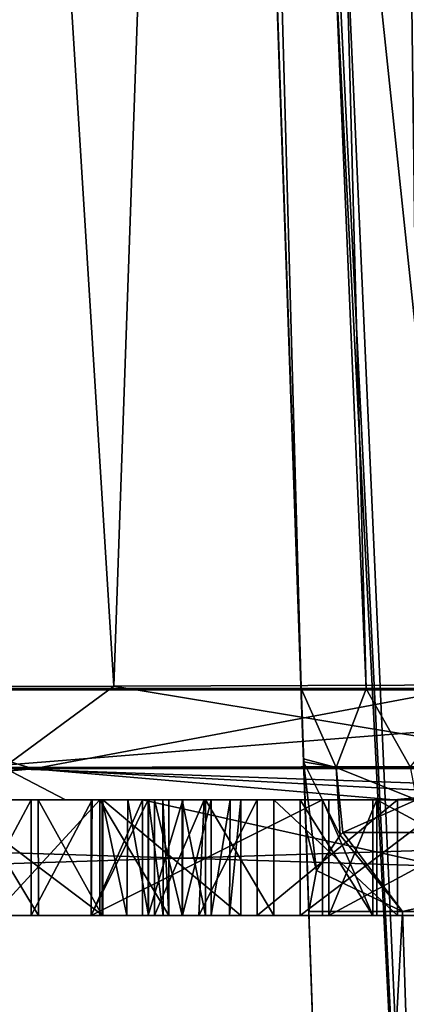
# Model space of a CAD drawing. Header units: millimetres. Extents: x -18.9 to 18.9, y -8.8 to 59.9.
# Tile 167 of 256: x -11.344 to -10.674, y 26.046 to 27.751. Entities that reach past the tile are written whole.
import ezdxf

# ---------------------------------------------------------------- set-up
doc = ezdxf.new("R2010")
doc.units = ezdxf.units.MM
doc.header["$LTSCALE"] = 65.185185
for name, color, linetype in [('1', 7, 'CONTINUOUS'), ('1282', 7, 'CONTINUOUS'), ('1295', 7, 'CONTINUOUS'), ('1460', 7, 'CONTINUOUS'), ('1462', 7, 'CONTINUOUS'), ('1463', 7, 'CONTINUOUS'), ('1467', 7, 'CONTINUOUS'), ('1469', 7, 'CONTINUOUS'), ('1607', 7, 'CONTINUOUS'), ('1667', 7, 'CONTINUOUS'), ('1678', 7, 'CONTINUOUS'), ('1679', 7, 'CONTINUOUS'), ('1680', 7, 'CONTINUOUS'), ('19', 7, 'CONTINUOUS'), ('2070', 7, 'CONTINUOUS'), ('2077', 7, 'CONTINUOUS'), ('2079', 7, 'CONTINUOUS'), ('2103', 7, 'CONTINUOUS'), ('2105', 7, 'CONTINUOUS'), ('2324', 7, 'CONTINUOUS'), ('2325', 7, 'CONTINUOUS'), ('2326', 7, 'CONTINUOUS'), ('2327', 7, 'CONTINUOUS'), ('2328', 7, 'CONTINUOUS'), ('2344', 7, 'CONTINUOUS'), ('2345', 7, 'CONTINUOUS'), ('2346', 7, 'CONTINUOUS'), ('2347', 7, 'CONTINUOUS'), ('2348', 7, 'CONTINUOUS'), ('2349', 7, 'CONTINUOUS'), ('2351', 7, 'CONTINUOUS'), ('2352', 7, 'CONTINUOUS'), ('2353', 7, 'CONTINUOUS'), ('2356', 7, 'CONTINUOUS'), ('2357', 7, 'CONTINUOUS'), ('2358', 7, 'CONTINUOUS'), ('2359', 7, 'CONTINUOUS'), ('2360', 7, 'CONTINUOUS'), ('2361', 7, 'CONTINUOUS'), ('2362', 7, 'CONTINUOUS'), ('2363', 7, 'CONTINUOUS'), ('2370', 7, 'CONTINUOUS'), ('2371', 7, 'CONTINUOUS'), ('2372', 7, 'CONTINUOUS'), ('30', 7, 'CONTINUOUS'), ('327', 7, 'CONTINUOUS'), ('831', 7, 'CONTINUOUS')]:
    doc.layers.add(name, color=color, linetype=linetype)

msp = doc.modelspace()

# ---------------------------------------------------------------- linework, layer by layer
at = {"layer": '1', "color": 7, "linetype": 'Continuous'}
for points in [[(-10.9497, 51.0814, -13.5227), (-13.3772, 26.4, -11.1271), (-12.3315, 51.45, -12.2758), (-10.9497, 51.0814, -13.5227)], [(-9.9569, 26.4, -14.2696), (-13.3772, 26.4, -11.1271), (-10.9497, 51.0814, -13.5227), (-9.9569, 26.4, -14.2696)], [(-9.1271, 50.9125, -14.8141), (-9.9569, 26.4, -14.2696), (-10.9497, 51.0814, -13.5227), (-9.1271, 50.9125, -14.8141)]]:
    msp.add_3dface(points, dxfattribs=at)
at = {"layer": '1282', "color": 7, "linetype": 'Continuous'}
for points in [[(-14.3144, 26.4, -7.4833), (-7.8641, 26.4, -12.8958), (-14.0212, 26.4, -7.9682), (-14.3144, 26.4, -7.4833)], [(-10.6964, 26.4, -8.7061), (-9.7505, 26.4, -9.121), (-14.1859, 26.4, -7.3301), (-10.6964, 26.4, -8.7061)], [(-14.1859, 26.4, -7.3301), (-9.7505, 26.4, -9.121), (-9.4479, 26.4, -9.5706), (-14.1859, 26.4, -7.3301)], [(-11.9316, 26.4, -7.5028), (-10.6964, 26.4, -8.7061), (-14.1859, 26.4, -7.3301), (-11.9316, 26.4, -7.5028)], [(-7.8888, 26.4, -12.614), (-14.1859, 26.4, -7.3301), (-8.5035, 26.4, -11.8371), (-7.8888, 26.4, -12.614)], [(-9.6827, 26.4, -9.6958), (-14.1859, 26.4, -7.3301), (-9.5686, 26.4, -9.6085), (-9.6827, 26.4, -9.6958)], [(-14.1859, 26.4, -7.3301), (-9.6827, 26.4, -9.6958), (-9.6031, 26.4, -9.7882), (-14.1859, 26.4, -7.3301)], [(-9.5686, 26.4, -9.6085), (-14.1859, 26.4, -7.3301), (-9.4479, 26.4, -9.5706), (-9.5686, 26.4, -9.6085)], [(-10.016, 26.4, -10.5744), (-14.1859, 26.4, -7.3301), (-10.0847, 26.4, -10.4908), (-10.016, 26.4, -10.5744)], [(-14.1859, 26.4, -7.3301), (-10.016, 26.4, -10.5744), (-9.5018, 26.4, -11.0262), (-14.1859, 26.4, -7.3301)], [(-10.0847, 26.4, -10.4908), (-14.1859, 26.4, -7.3301), (-10.1144, 26.4, -10.3895), (-10.0847, 26.4, -10.4908)], [(-10.1144, 26.4, -10.3895), (-14.1859, 26.4, -7.3301), (-10.1016, 26.4, -10.27), (-10.1144, 26.4, -10.3895)], [(-10.1016, 26.4, -10.27), (-14.1859, 26.4, -7.3301), (-10.0437, 26.4, -10.1451), (-10.1016, 26.4, -10.27)], [(-10.0437, 26.4, -10.1451), (-14.1859, 26.4, -7.3301), (-9.6617, 26.4, -10.0414), (-10.0437, 26.4, -10.1451)], [(-9.6617, 26.4, -10.0414), (-14.1859, 26.4, -7.3301), (-9.6031, 26.4, -9.7882), (-9.6617, 26.4, -10.0414)], [(-9.4266, 26.4, -11.0893), (-14.1859, 26.4, -7.3301), (-9.5018, 26.4, -11.0262), (-9.4266, 26.4, -11.0893)], [(-14.1859, 26.4, -7.3301), (-9.4266, 26.4, -11.0893), (-8.7801, 26.4, -11.605), (-14.1859, 26.4, -7.3301)], [(-8.6747, 26.4, -11.6934), (-14.1859, 26.4, -7.3301), (-8.7801, 26.4, -11.605), (-8.6747, 26.4, -11.6934)], [(-14.1859, 26.4, -7.3301), (-8.6747, 26.4, -11.6934), (-8.6089, 26.4, -11.7487), (-14.1859, 26.4, -7.3301)], [(-8.5035, 26.4, -11.8371), (-14.1859, 26.4, -7.3301), (-8.6089, 26.4, -11.7487), (-8.5035, 26.4, -11.8371)], [(-14.0212, 26.4, -7.9682), (-7.8641, 26.4, -12.8958), (-13.9586, 26.4, -8.0325), (-14.0212, 26.4, -7.9682)], [(-13.9586, 26.4, -8.0325), (-7.8641, 26.4, -12.8958), (-13.5154, 26.4, -8.4149), (-13.9586, 26.4, -8.0325)], [(-13.5154, 26.4, -8.4149), (-7.8641, 26.4, -12.8958), (-13.4323, 26.4, -8.4846), (-13.5154, 26.4, -8.4149)], [(-13.4323, 26.4, -8.4846), (-7.8641, 26.4, -12.8958), (-13.1407, 26.4, -8.7293), (-13.4323, 26.4, -8.4846)], [(-9.8717, 26.4, -14.3286), (-13.3069, 26.4, -11.2109), (-9.0362, 26.4, -13.4787), (-9.8717, 26.4, -14.3286)], [(-13.3069, 26.4, -11.2109), (-11.577, 26.4, -11.2737), (-11.2204, 26.4, -11.646), (-13.3069, 26.4, -11.2109)], [(-11.1316, 26.4, -11.7205), (-13.3069, 26.4, -11.2109), (-11.2204, 26.4, -11.646), (-11.1316, 26.4, -11.7205)], [(-13.3069, 26.4, -11.2109), (-11.1316, 26.4, -11.7205), (-10.8087, 26.4, -11.9915), (-13.3069, 26.4, -11.2109)], [(-10.398, 26.4, -12.3361), (-13.3069, 26.4, -11.2109), (-10.7256, 26.4, -12.0612), (-10.398, 26.4, -12.3361)], [(-13.3069, 26.4, -11.2109), (-10.398, 26.4, -12.3361), (-10.3149, 26.4, -12.4058), (-13.3069, 26.4, -11.2109)], [(-10.7256, 26.4, -12.0612), (-13.3069, 26.4, -11.2109), (-10.8087, 26.4, -11.9915), (-10.7256, 26.4, -12.0612)], [(-13.3069, 26.4, -11.2109), (-10.3149, 26.4, -12.4058), (-10.0154, 26.4, -12.6048), (-13.3069, 26.4, -11.2109)], [(-9.8206, 26.4, -12.8326), (-13.3069, 26.4, -11.2109), (-9.8905, 26.4, -12.7851), (-9.8206, 26.4, -12.8326)], [(-13.3069, 26.4, -11.2109), (-9.8206, 26.4, -12.8326), (-9.4903, 26.4, -13.0977), (-13.3069, 26.4, -11.2109)], [(-9.8905, 26.4, -12.7851), (-13.3069, 26.4, -11.2109), (-9.969, 26.4, -12.6997), (-9.8905, 26.4, -12.7851)], [(-9.969, 26.4, -12.6997), (-13.3069, 26.4, -11.2109), (-10.0154, 26.4, -12.6048), (-9.969, 26.4, -12.6997)], [(-9.0362, 26.4, -13.4787), (-13.3069, 26.4, -11.2109), (-9.4903, 26.4, -13.0977), (-9.0362, 26.4, -13.4787)], [(-13.1407, 26.4, -8.7293), (-7.8641, 26.4, -12.8958), (-13.0576, 26.4, -8.799), (-13.1407, 26.4, -8.7293)], [(-13.0576, 26.4, -8.799), (-7.8641, 26.4, -12.8958), (-12.6913, 26.4, -9.1063), (-13.0576, 26.4, -8.799)], [(-12.6913, 26.4, -9.1063), (-7.8641, 26.4, -12.8958), (-12.5868, 26.4, -9.194), (-12.6913, 26.4, -9.1063)], [(-12.5868, 26.4, -9.194), (-7.8641, 26.4, -12.8958), (-12.4912, 26.4, -9.2743), (-12.5868, 26.4, -9.194)], [(-12.5018, 26.4, 12.1021), (-7.8011, 26.4, 15.553), (-8.7323, 26.4, 13.5861), (-12.5018, 26.4, 12.1021)], [(-12.0818, 26.4, 8.3559), (-12.5018, 26.4, 12.1021), (-11.2649, 26.4, 9.0054), (-12.0818, 26.4, 8.3559)], [(-11.2649, 26.4, 9.0054), (-12.5018, 26.4, 12.1021), (-10.3418, 26.4, 9.2082), (-11.2649, 26.4, 9.0054)], [(-10.3418, 26.4, 9.2082), (-12.5018, 26.4, 12.1021), (-7.35, 26.4, 9.2082), (-10.3418, 26.4, 9.2082)], [(-7.35, 26.4, 9.2082), (-12.5018, 26.4, 12.1021), (-5.905, 26.4, 9.5792), (-7.35, 26.4, 9.2082)], [(-5.905, 26.4, 9.5792), (-12.5018, 26.4, 12.1021), (-7.35, 26.4, 10.2565), (-5.905, 26.4, 9.5792)], [(-9.3019, 26.4, 12.2082), (-12.5018, 26.4, 12.1021), (-8.7323, 26.4, 13.5861), (-9.3019, 26.4, 12.2082)], [(-12.5018, 26.4, 12.1021), (-9.3019, 26.4, 12.2082), (-8.7323, 26.4, 10.8302), (-12.5018, 26.4, 12.1021)], [(-7.35, 26.4, 10.2565), (-12.5018, 26.4, 12.1021), (-8.7323, 26.4, 10.8302), (-7.35, 26.4, 10.2565)], [(-12.4912, 26.4, -9.2743), (-7.8641, 26.4, -12.8958), (-12.4081, 26.4, -9.344), (-12.4912, 26.4, -9.2743)], [(-12.4416, 26.4, -9.8466), (-12.1803, 26.4, -9.5352), (-11.2189, 26.4, -10.3392), (-12.4416, 26.4, -9.8466)], [(-12.2807, 26.4, -9.9816), (-12.4416, 26.4, -9.8466), (-11.2189, 26.4, -10.3392), (-12.2807, 26.4, -9.9816)], [(-12.4081, 26.4, -9.344), (-7.8641, 26.4, -12.8958), (-12.2634, 26.4, -9.4654), (-12.4081, 26.4, -9.344)], [(-12.1865, 26.4, -10.0865), (-12.2807, 26.4, -9.9816), (-11.3243, 26.4, -10.3092), (-12.1865, 26.4, -10.0865)], [(-11.3243, 26.4, -10.3092), (-12.2807, 26.4, -9.9816), (-11.2189, 26.4, -10.3392), (-11.3243, 26.4, -10.3092)], [(-12.2634, 26.4, -9.4654), (-7.8641, 26.4, -12.8958), (-12.1803, 26.4, -9.5352), (-12.2634, 26.4, -9.4654)], [(-12.1532, 26.4, -10.2), (-12.1865, 26.4, -10.0865), (-11.3243, 26.4, -10.3092), (-12.1532, 26.4, -10.2)], [(-12.1803, 26.4, -9.5352), (-7.8641, 26.4, -12.8958), (-11.1216, 26.4, -10.4012), (-12.1803, 26.4, -9.5352)], [(-11.2189, 26.4, -10.3392), (-12.1803, 26.4, -9.5352), (-11.1216, 26.4, -10.4012), (-11.2189, 26.4, -10.3392)], [(-12.1763, 26.4, -10.3076), (-12.1532, 26.4, -10.2), (-11.3243, 26.4, -10.3092), (-12.1763, 26.4, -10.3076)], [(-11.4347, 26.4, -10.3113), (-12.1763, 26.4, -10.3076), (-11.3243, 26.4, -10.3092), (-11.4347, 26.4, -10.3113)], [(-11.8113, 26.4, -10.9685), (-11.8204, 26.4, -10.8877), (-11.2003, 26.4, -11.0245), (-11.8113, 26.4, -10.9685)], [(-11.2003, 26.4, -11.0245), (-11.8204, 26.4, -10.8877), (-11.4658, 26.4, -10.8008), (-11.2003, 26.4, -11.0245)], [(-11.7781, 26.4, -11.0389), (-11.8113, 26.4, -10.9685), (-11.2003, 26.4, -11.0245), (-11.7781, 26.4, -11.0389)], [(-11.3989, 26.4, -11.0893), (-11.7781, 26.4, -11.0389), (-11.2003, 26.4, -11.0245), (-11.3989, 26.4, -11.0893)], [(-11.0964, 26.4, -10.6609), (-11.3899, 26.4, -10.7104), (-11.7596, 26.4, -10.6994), (-11.0964, 26.4, -10.6609)], [(-11.6904, 26.4, -10.6025), (-11.0964, 26.4, -10.6609), (-11.7596, 26.4, -10.6994), (-11.6904, 26.4, -10.6025)], [(-11.1209, 26.4, -10.5977), (-11.0964, 26.4, -10.6609), (-11.6904, 26.4, -10.6025), (-11.1209, 26.4, -10.5977)], [(-11.5661, 26.4, -10.4848), (-11.1209, 26.4, -10.5977), (-11.6904, 26.4, -10.6025), (-11.5661, 26.4, -10.4848)], [(-11.577, 26.4, -11.2737), (-11.5038, 26.4, -11.2638), (-11.2204, 26.4, -11.646), (-11.577, 26.4, -11.2737)], [(-11.157, 26.4, -10.5374), (-11.1209, 26.4, -10.5977), (-11.5661, 26.4, -10.4848), (-11.157, 26.4, -10.5374)], [(-11.2015, 26.4, -10.49), (-11.157, 26.4, -10.5374), (-11.5661, 26.4, -10.4848), (-11.2015, 26.4, -10.49)], [(-11.312, 26.4, -10.4302), (-11.2015, 26.4, -10.49), (-11.5661, 26.4, -10.4848), (-11.312, 26.4, -10.4302)], [(-11.4327, 26.4, -10.426), (-11.312, 26.4, -10.4302), (-11.5661, 26.4, -10.4848), (-11.4327, 26.4, -10.426)], [(-11.5038, 26.4, -11.2638), (-11.424, 26.4, -11.2304), (-11.2204, 26.4, -11.646), (-11.5038, 26.4, -11.2638)], [(-11.424, 26.4, -11.2304), (-11.3452, 26.4, -11.1771), (-11.2204, 26.4, -11.646), (-11.424, 26.4, -11.2304)], [(-11.3452, 26.4, -11.1771), (-11.3989, 26.4, -11.0893), (-11.2003, 26.4, -11.0245), (-11.3452, 26.4, -11.1771)], [(-11.2055, 26.4, -10.8651), (-11.3899, 26.4, -10.7104), (-11.0858, 26.4, -10.7225), (-11.2055, 26.4, -10.8651)], [(-11.0858, 26.4, -10.7225), (-11.3899, 26.4, -10.7104), (-11.0964, 26.4, -10.6609), (-11.0858, 26.4, -10.7225)], [(-11.3452, 26.4, -11.1771), (-11.2003, 26.4, -11.0245), (-11.2204, 26.4, -11.646), (-11.3452, 26.4, -11.1771)], [(-11.2003, 26.4, -11.0245), (-10.9613, 26.4, -10.7397), (-11.2204, 26.4, -11.646), (-11.2003, 26.4, -11.0245)], [(-10.9613, 26.4, -10.7397), (-10.8196, 26.4, -10.6769), (-11.2204, 26.4, -11.646), (-10.9613, 26.4, -10.7397)], [(-11.1316, 26.4, -11.7205), (-10.2312, 26.4, -11.1706), (-10.4373, 26.4, -11.5489), (-11.1316, 26.4, -11.7205)], [(-10.8087, 26.4, -11.9915), (-11.1316, 26.4, -11.7205), (-10.4373, 26.4, -11.5489), (-10.8087, 26.4, -11.9915)], [(-11.1216, 26.4, -10.4012), (-7.8641, 26.4, -12.8958), (-11.0613, 26.4, -10.4644), (-11.1216, 26.4, -10.4012)], [(-11.1106, 26.4, -11.601), (-11.0626, 26.4, -11.5133), (-11.0244, 26.4, -11.5398), (-11.1106, 26.4, -11.601)], [(-11.0626, 26.4, -11.5133), (-11.0223, 26.4, -11.4258), (-10.9329, 26.4, -11.4794), (-11.0626, 26.4, -11.5133)], [(-11.0244, 26.4, -11.5398), (-11.0626, 26.4, -11.5133), (-10.9329, 26.4, -11.4794), (-11.0244, 26.4, -11.5398)], [(-11.0613, 26.4, -10.4644), (-7.8641, 26.4, -12.8958), (-10.8196, 26.4, -10.6769), (-11.0613, 26.4, -10.4644)], [(-11.0127, 26.4, -10.5439), (-11.0613, 26.4, -10.4644), (-10.8196, 26.4, -10.6769), (-11.0127, 26.4, -10.5439)], [(-11.0223, 26.4, -11.4258), (-10.9038, 26.4, -11.1423), (-10.6896, 26.4, -11.3221), (-11.0223, 26.4, -11.4258)], [(-10.9329, 26.4, -11.4794), (-11.0223, 26.4, -11.4258), (-10.6896, 26.4, -11.3221), (-10.9329, 26.4, -11.4794)], [(-10.9795, 26.4, -10.6356), (-11.0127, 26.4, -10.5439), (-10.8196, 26.4, -10.6769), (-10.9795, 26.4, -10.6356)], [(-10.9613, 26.4, -10.7397), (-10.9795, 26.4, -10.6356), (-10.8196, 26.4, -10.6769), (-10.9613, 26.4, -10.7397)], [(-10.8586, 26.4, -11.0396), (-10.7323, 26.4, -10.7501), (-10.3268, 26.4, -11.0904), (-10.8586, 26.4, -11.0396)], [(-10.5941, 26.4, -11.2615), (-10.8586, 26.4, -11.0396), (-10.3268, 26.4, -11.0904), (-10.5941, 26.4, -11.2615)], [(-10.8196, 26.4, -10.6769), (-7.8641, 26.4, -12.8958), (-10.7323, 26.4, -10.7501), (-10.8196, 26.4, -10.6769)], [(-10.7323, 26.4, -10.7501), (-7.8641, 26.4, -12.8958), (-10.3268, 26.4, -11.0904), (-10.7323, 26.4, -10.7501)], [(-10.027, 26.4, -11.894), (-10.398, 26.4, -12.3361), (-10.7256, 26.4, -12.0612), (-10.027, 26.4, -11.894)], [(-10.3547, 26.4, -11.6191), (-10.027, 26.4, -11.894), (-10.7256, 26.4, -12.0612), (-10.3547, 26.4, -11.6191)]]:
    msp.add_3dface(points, dxfattribs=at)
at = {"layer": '1295', "color": 7, "linetype": 'Continuous'}
for points in [[(-13.3069, 26.4, -11.2109), (-9.8717, 26.4, -14.3286), (-13.3292, -6.3, -11.1841), (-13.3069, 26.4, -11.2109)], [(-13.3292, -6.3, -11.1841), (-9.8717, 26.4, -14.3286), (-8.6992, -6.3, -15.0691), (-13.3292, -6.3, -11.1841)], [(-12.7853, -3.5, 11.8024), (-7.6096, -3.5, 15.6478), (-12.5018, 26.4, 12.1021), (-12.7853, -3.5, 11.8024)], [(-7.6096, -3.5, 15.6478), (-7.8011, 26.4, 15.553), (-12.5018, 26.4, 12.1021), (-7.6096, -3.5, 15.6478)]]:
    msp.add_3dface(points, dxfattribs=at)
at = {"layer": '1460', "color": 7, "linetype": 'Continuous'}
for points in [[(-11.1325, 34.489, -1.47), (-10.7802, 24.4, -5.425), (-11.1331, 34.507, -1.6391), (-11.1325, 34.489, -1.47)], [(-11.1331, 34.507, -1.6391), (-10.7802, 24.4, -5.425), (-11.1331, 34.507, -4.7109), (-11.1331, 34.507, -1.6391)], [(-11.1331, 34.507, -4.7109), (-10.7802, 24.4, -5.425), (-11.1323, 34.4845, -4.8995), (-11.1331, 34.507, -4.7109)], [(-11.1303, 34.427, -1.2904), (-10.7802, 24.4, -5.425), (-11.1325, 34.489, -1.47), (-11.1303, 34.427, -1.2904)], [(-11.1323, 34.4845, -4.8995), (-10.7802, 24.4, -5.425), (-11.1303, 34.427, -5.0596), (-11.1323, 34.4845, -4.8995)], [(-10.8433, 26.207, -0.925), (-10.7802, 24.4, -5.425), (-11.1303, 34.427, -1.2904), (-10.8433, 26.207, -0.925)], [(-11.1247, 34.2669, -0.8413), (-10.8433, 26.207, -0.925), (-11.1303, 34.427, -1.2904), (-11.1247, 34.2669, -0.8413)], [(-11.1303, 34.427, -5.0596), (-10.7802, 24.4, -5.425), (-11.1278, 34.3541, -5.2275), (-11.1303, 34.427, -5.0596)], [(-10.7802, 24.4, -5.425), (-11.1255, 34.2886, -5.425), (-11.1278, 34.3541, -5.2275), (-10.7802, 24.4, -5.425)], [(-10.8482, 26.349, -0.6029), (-10.8433, 26.207, -0.925), (-11.1247, 34.2669, -0.8413), (-10.8482, 26.349, -0.6029)], [(-11.1226, 34.207, -0.3315), (-10.8482, 26.349, -0.6029), (-11.1247, 34.2669, -0.8413), (-11.1226, 34.207, -0.3315)], [(-10.8523, 26.4661, -0.2973), (-10.8482, 26.349, -0.6029), (-11.1226, 34.207, -0.3315), (-10.8523, 26.4661, -0.2973)], [(-10.8525, 26.4714, -0.2815), (-10.8523, 26.4661, -0.2973), (-11.1226, 34.207, 7.1447), (-10.8525, 26.4714, -0.2815)], [(-11.1226, 34.207, 7.1447), (-10.8523, 26.4661, -0.2973), (-11.1226, 34.207, -0.3315), (-11.1226, 34.207, 7.1447)], [(-10.8567, 26.593, 0.3638), (-10.8525, 26.4714, -0.2815), (-11.1226, 34.207, 7.1447), (-10.8567, 26.593, 0.3638)], [(-10.8567, 26.593, 7.0118), (-10.8567, 26.593, 0.3638), (-11.1226, 34.207, 7.1447), (-10.8567, 26.593, 7.0118)], [(-10.8433, 26.207, -0.925), (-10.7802, 24.4, -0.925), (-10.7802, 24.4, -5.425), (-10.8433, 26.207, -0.925)]]:
    msp.add_3dface(points, dxfattribs=at)
at = {"layer": '1462', "color": 7, "linetype": 'Continuous'}
for points in [[(-11.1255, 34.2886, -5.425), (-10.7802, 24.4, -5.425), (-10.6216, 24.4, -6.221), (-11.1255, 34.2886, -5.425)], [(-11.1064, 34.2253, -5.7106), (-11.1255, 34.2886, -5.425), (-10.6216, 24.4, -6.221), (-11.1064, 34.2253, -5.7106)], [(-11.0598, 34.207, -5.9733), (-11.1064, 34.2253, -5.7106), (-10.6216, 24.4, -6.221), (-11.0598, 34.207, -5.9733)], [(-10.7475, 34.207, -6.7199), (-11.0598, 34.207, -5.9733), (-10.6216, 24.4, -6.221), (-10.7475, 34.207, -6.7199)], [(-10.2068, 34.207, -7.322), (-10.7475, 34.207, -6.7199), (-10.1709, 24.4, -6.8959), (-10.2068, 34.207, -7.322)], [(-10.1709, 24.4, -6.8959), (-10.7475, 34.207, -6.7199), (-10.6216, 24.4, -6.221), (-10.1709, 24.4, -6.8959)]]:
    msp.add_3dface(points, dxfattribs=at)
at = {"layer": '1463', "color": 7, "linetype": 'Continuous'}
for points in [[(-10.8433, 26.207, -0.925), (-10.681, 26.207, -0.107), (-10.7802, 24.4, -0.925), (-10.8433, 26.207, -0.925)], [(-10.7802, 24.4, -0.925), (-10.681, 26.207, -0.107), (-10.6216, 24.4, -0.129), (-10.7802, 24.4, -0.925)], [(-10.681, 26.207, -0.107), (-10.218, 26.207, 0.588), (-10.6216, 24.4, -0.129), (-10.681, 26.207, -0.107)]]:
    msp.add_3dface(points, dxfattribs=at)
at = {"layer": '1467', "color": 7, "linetype": 'Continuous'}
for points in [[(-10.5928, 26.5905, -8.5365), (-11.7636, 26.5903, -7.3944), (-11.3976, 34.2098, -7.2757), (-10.5928, 26.5905, -8.5365)], [(-10.1298, 34.2094, -8.3821), (-10.5928, 26.5905, -8.5365), (-11.3976, 34.2098, -7.2757), (-10.1298, 34.2094, -8.3821)]]:
    msp.add_3dface(points, dxfattribs=at)
at = {"layer": '1469', "color": 7, "linetype": 'Continuous'}
for points in [[(-11.1811, 26.5971, 8.8238), (-11.6555, 34.2055, 8.2365), (-11.9238, 26.5945, 8.2334), (-11.1811, 26.5971, 8.8238)], [(-10.914, 34.2029, 8.8246), (-11.6555, 34.2055, 8.2365), (-11.1811, 26.5971, 8.8238), (-10.914, 34.2029, 8.8246)], [(-10.3418, 26.6, 9.0082), (-10.914, 34.2029, 8.8246), (-11.1811, 26.5971, 8.8238), (-10.3418, 26.6, 9.0082)], [(-10.3418, 26.6, 9.0082), (-10.0764, 34.2, 9.0082), (-10.914, 34.2029, 8.8246), (-10.3418, 26.6, 9.0082)]]:
    msp.add_3dface(points, dxfattribs=at)
at = {"layer": '1607', "color": 7, "linetype": 'Continuous'}
for points in [[(-10.8567, 26.593, 7.0118), (-11.1226, 34.207, 7.1447), (-11.0693, 34.2078, 7.3693), (-10.8567, 26.593, 7.0118)], [(-10.8567, 26.593, 7.0118), (-11.0693, 34.2078, 7.3693), (-10.744, 26.5924, 7.3279), (-10.8567, 26.593, 7.0118)], [(-11.0693, 34.2078, 7.3693), (-10.9469, 34.2072, 7.5252), (-10.744, 26.5924, 7.3279), (-11.0693, 34.2078, 7.3693)], [(-10.9469, 34.2072, 7.5252), (-10.6225, 34.2035, 7.6444), (-10.5602, 26.594, 7.4684), (-10.9469, 34.2072, 7.5252)], [(-10.744, 26.5924, 7.3279), (-10.9469, 34.2072, 7.5252), (-10.5602, 26.594, 7.4684), (-10.744, 26.5924, 7.3279)]]:
    msp.add_3dface(points, dxfattribs=at)
at = {"layer": '1667', "color": 7, "linetype": 'Continuous'}
for points in [[(-10.6569, 26.4, 0.3638), (-10.0844, 26.3439, 0.7902), (-10.7843, 26.3439, -0.2078), (-10.6569, 26.4, 0.3638)], [(-10.789, 26.3392, -0.2365), (-10.681, 26.207, -0.107), (-10.8301, 26.278, -0.5729), (-10.789, 26.3392, -0.2365)], [(-10.7843, 26.3439, -0.2078), (-10.681, 26.207, -0.107), (-10.789, 26.3392, -0.2365), (-10.7843, 26.3439, -0.2078)], [(-10.0844, 26.3439, 0.7902), (-10.681, 26.207, -0.107), (-10.7843, 26.3439, -0.2078), (-10.0844, 26.3439, 0.7902)], [(-10.218, 26.207, 0.588), (-10.681, 26.207, -0.107), (-10.0844, 26.3439, 0.7902), (-10.218, 26.207, 0.588)], [(-10.681, 26.207, -0.107), (-10.8433, 26.207, -0.925), (-10.8301, 26.278, -0.5729), (-10.681, 26.207, -0.107)]]:
    msp.add_3dface(points, dxfattribs=at)
at = {"layer": '1678', "color": 7, "linetype": 'Continuous'}
for points in [[(-10.8567, 26.593, 0.3638), (-10.8567, 26.593, 7.0118), (-10.7958, 26.4561, 7.0118), (-10.8567, 26.593, 0.3638)], [(-10.7958, 26.4561, 0.3638), (-10.8567, 26.593, 0.3638), (-10.7958, 26.4561, 7.0118), (-10.7958, 26.4561, 0.3638)], [(-10.6569, 26.4, 7.0118), (-10.6569, 26.4, 0.3638), (-10.7958, 26.4561, 0.3638), (-10.6569, 26.4, 7.0118)], [(-10.6569, 26.4, 7.0118), (-10.7958, 26.4561, 0.3638), (-10.7958, 26.4561, 7.0118), (-10.6569, 26.4, 7.0118)]]:
    msp.add_3dface(points, dxfattribs=at)
at = {"layer": '1679', "color": 7, "linetype": 'Continuous'}
for points in [[(-10.8525, 26.4714, -0.2815), (-10.8567, 26.593, 0.3638), (-10.7958, 26.4561, 0.3638), (-10.8525, 26.4714, -0.2815)], [(-10.8523, 26.4661, -0.2973), (-10.8525, 26.4714, -0.2815), (-10.7958, 26.4561, 0.3638), (-10.8523, 26.4661, -0.2973)], [(-10.8482, 26.349, -0.6029), (-10.8523, 26.4661, -0.2973), (-10.8301, 26.278, -0.5729), (-10.8482, 26.349, -0.6029)], [(-10.8523, 26.4661, -0.2973), (-10.789, 26.3392, -0.2365), (-10.8301, 26.278, -0.5729), (-10.8523, 26.4661, -0.2973)], [(-10.789, 26.3392, -0.2365), (-10.8523, 26.4661, -0.2973), (-10.7958, 26.4561, 0.3638), (-10.789, 26.3392, -0.2365)], [(-10.6569, 26.4, 0.3638), (-10.7843, 26.3439, -0.2078), (-10.7958, 26.4561, 0.3638), (-10.6569, 26.4, 0.3638)], [(-10.7843, 26.3439, -0.2078), (-10.789, 26.3392, -0.2365), (-10.7958, 26.4561, 0.3638), (-10.7843, 26.3439, -0.2078)], [(-10.8433, 26.207, -0.925), (-10.8482, 26.349, -0.6029), (-10.8301, 26.278, -0.5729), (-10.8433, 26.207, -0.925)]]:
    msp.add_3dface(points, dxfattribs=at)
at = {"layer": '1680', "color": 7, "linetype": 'Continuous'}
for points in [[(-10.8567, 26.593, 7.0118), (-10.744, 26.5924, 7.3279), (-10.7958, 26.4561, 7.0118), (-10.8567, 26.593, 7.0118)], [(-10.7958, 26.4561, 7.0118), (-10.744, 26.5924, 7.3279), (-10.668, 26.4573, 7.3231), (-10.7958, 26.4561, 7.0118)], [(-10.744, 26.5924, 7.3279), (-10.5602, 26.594, 7.4684), (-10.668, 26.4573, 7.3231), (-10.744, 26.5924, 7.3279)], [(-10.6569, 26.4, 7.0118), (-10.7958, 26.4561, 7.0118), (-10.668, 26.4573, 7.3231), (-10.6569, 26.4, 7.0118)]]:
    msp.add_3dface(points, dxfattribs=at)
at = {"layer": '19', "color": 7, "linetype": 'Continuous'}
for points in [[(-12.7629, 26.593, -7.7326), (-9.7029, 26.593, -11.3375), (-10.4784, 50.6437, -9.4089), (-12.7629, 26.593, -7.7326)], [(-12.4415, 48.7979, -6.7345), (-12.7629, 26.593, -7.7326), (-10.4784, 50.6437, -9.4089), (-12.4415, 48.7979, -6.7345)]]:
    msp.add_3dface(points, dxfattribs=at)
at = {"layer": '2070', "color": 7, "linetype": 'Continuous'}
for points in [[(-14.1859, 26.2, -7.3301), (-7.8888, 26.2, -12.614), (-14.3144, 26.2, -7.4833), (-14.1859, 26.2, -7.3301)], [(-14.3144, 26.2, -7.4833), (-7.8888, 26.2, -12.614), (-7.8641, 26.2, -12.8958), (-14.3144, 26.2, -7.4833)], [(-11.4658, 26.2, -10.8008), (-11.3899, 26.2, -10.7104), (-11.2055, 26.2, -10.8651), (-11.4658, 26.2, -10.8008)], [(-11.2003, 26.2, -11.0245), (-11.4658, 26.2, -10.8008), (-11.2055, 26.2, -10.8651), (-11.2003, 26.2, -11.0245)], [(-11.4317, 26.2, -10.3108), (-11.3243, 26.2, -10.3092), (-11.4327, 26.2, -10.426), (-11.4317, 26.2, -10.3108)], [(-11.4327, 26.2, -10.426), (-11.3243, 26.2, -10.3092), (-11.3116, 26.2, -10.4302), (-11.4327, 26.2, -10.426)], [(-11.3243, 26.2, -10.3092), (-11.2204, 26.2, -10.3385), (-11.3116, 26.2, -10.4302), (-11.3243, 26.2, -10.3092)], [(-11.3116, 26.2, -10.4302), (-11.2204, 26.2, -10.3385), (-11.2015, 26.2, -10.49), (-11.3116, 26.2, -10.4302)], [(-11.2204, 26.2, -10.3385), (-11.1216, 26.2, -10.4012), (-11.2015, 26.2, -10.49), (-11.2204, 26.2, -10.3385)], [(-11.2204, 26.2, -11.646), (-10.8196, 26.2, -10.6769), (-11.1106, 26.2, -11.601), (-11.2204, 26.2, -11.646)], [(-11.1316, 26.2, -11.7205), (-11.2204, 26.2, -11.646), (-11.1106, 26.2, -11.601), (-11.1316, 26.2, -11.7205)], [(-11.0858, 26.2, -10.7225), (-11.2003, 26.2, -11.0245), (-11.2055, 26.2, -10.8651), (-11.0858, 26.2, -10.7225)], [(-11.2015, 26.2, -10.49), (-11.1216, 26.2, -10.4012), (-11.1585, 26.2, -10.5355), (-11.2015, 26.2, -10.49)], [(-10.9613, 26.2, -10.7397), (-11.2003, 26.2, -11.0245), (-10.9806, 26.2, -10.6316), (-10.9613, 26.2, -10.7397)], [(-10.9806, 26.2, -10.6316), (-11.2003, 26.2, -11.0245), (-11.0127, 26.2, -10.5439), (-10.9806, 26.2, -10.6316)], [(-11.0127, 26.2, -10.5439), (-11.2003, 26.2, -11.0245), (-11.0858, 26.2, -10.7225), (-11.0127, 26.2, -10.5439)], [(-11.1585, 26.2, -10.5355), (-11.1216, 26.2, -10.4012), (-11.1209, 26.2, -10.5977), (-11.1585, 26.2, -10.5355)], [(-10.2312, 26.2, -11.1706), (-11.1316, 26.2, -11.7205), (-10.3268, 26.2, -11.0904), (-10.2312, 26.2, -11.1706)], [(-10.3268, 26.2, -11.0904), (-11.1316, 26.2, -11.7205), (-10.5941, 26.2, -11.2615), (-10.3268, 26.2, -11.0904)], [(-10.5941, 26.2, -11.2615), (-11.1316, 26.2, -11.7205), (-10.6896, 26.2, -11.3221), (-10.5941, 26.2, -11.2615)], [(-10.6896, 26.2, -11.3221), (-11.1316, 26.2, -11.7205), (-10.9329, 26.2, -11.4794), (-10.6896, 26.2, -11.3221)], [(-10.9329, 26.2, -11.4794), (-11.1316, 26.2, -11.7205), (-11.0339, 26.2, -11.5464), (-10.9329, 26.2, -11.4794)], [(-11.0339, 26.2, -11.5464), (-11.1316, 26.2, -11.7205), (-11.1106, 26.2, -11.601), (-11.0339, 26.2, -11.5464)], [(-11.1216, 26.2, -10.4012), (-11.0619, 26.2, -10.4636), (-11.1209, 26.2, -10.5977), (-11.1216, 26.2, -10.4012)], [(-11.1209, 26.2, -10.5977), (-11.0619, 26.2, -10.4636), (-11.0955, 26.2, -10.6644), (-11.1209, 26.2, -10.5977)], [(-11.1106, 26.2, -11.601), (-10.8196, 26.2, -10.6769), (-11.0628, 26.2, -11.5135), (-11.1106, 26.2, -11.601)], [(-11.0955, 26.2, -10.6644), (-11.0619, 26.2, -10.4636), (-11.0858, 26.2, -10.7225), (-11.0955, 26.2, -10.6644)], [(-11.0619, 26.2, -10.4636), (-11.0127, 26.2, -10.5439), (-11.0858, 26.2, -10.7225), (-11.0619, 26.2, -10.4636)], [(-11.0628, 26.2, -11.5135), (-10.8196, 26.2, -10.6769), (-11.0223, 26.2, -11.4258), (-11.0628, 26.2, -11.5135)], [(-10.8196, 26.2, -10.6769), (-10.9038, 26.2, -11.1423), (-11.0223, 26.2, -11.4258), (-10.8196, 26.2, -10.6769)], [(-10.8196, 26.2, -10.6769), (-10.8586, 26.2, -11.0396), (-10.9038, 26.2, -11.1423), (-10.8196, 26.2, -10.6769)], [(-10.9038, 26.2, -11.1423), (-10.8586, 26.2, -11.0396), (-10.6896, 26.2, -11.3221), (-10.9038, 26.2, -11.1423)], [(-10.8586, 26.2, -11.0396), (-10.8196, 26.2, -10.6769), (-10.7323, 26.2, -10.7501), (-10.8586, 26.2, -11.0396)], [(-10.8586, 26.2, -11.0396), (-10.5941, 26.2, -11.2615), (-10.6896, 26.2, -11.3221), (-10.8586, 26.2, -11.0396)], [(-10.8087, 26.2, -11.9915), (-10.4373, 26.2, -11.5489), (-10.7256, 26.2, -12.0612), (-10.8087, 26.2, -11.9915)], [(-10.7256, 26.2, -12.0612), (-10.4373, 26.2, -11.5489), (-10.3547, 26.2, -11.6191), (-10.7256, 26.2, -12.0612)]]:
    msp.add_3dface(points, dxfattribs=at)
at = {"layer": '2077', "color": 7, "linetype": 'Continuous'}
for points in [[(-11.7636, 26.5903, -7.3944), (-11.3207, 26.4541, -8.0437), (-12.1239, 26.4547, -6.8396), (-11.7636, 26.5903, -7.3944)], [(-11.7636, 26.5903, -7.3944), (-10.5928, 26.5905, -8.5365), (-11.3207, 26.4541, -8.0437), (-11.7636, 26.5903, -7.3944)], [(-10.5928, 26.5905, -8.5365), (-10.1163, 26.4547, -8.8482), (-11.3207, 26.4541, -8.0437), (-10.5928, 26.5905, -8.5365)], [(-11.3207, 26.4541, -8.0437), (-11.9316, 26.4, -7.5028), (-12.1239, 26.4547, -6.8396), (-11.3207, 26.4541, -8.0437)], [(-10.6964, 26.4, -8.7061), (-11.9316, 26.4, -7.5028), (-11.3207, 26.4541, -8.0437), (-10.6964, 26.4, -8.7061)], [(-10.1163, 26.4547, -8.8482), (-10.6964, 26.4, -8.7061), (-11.3207, 26.4541, -8.0437), (-10.1163, 26.4547, -8.8482)], [(-9.7505, 26.4, -9.121), (-10.6964, 26.4, -8.7061), (-10.1163, 26.4547, -8.8482), (-9.7505, 26.4, -9.121)]]:
    msp.add_3dface(points, dxfattribs=at)
at = {"layer": '2079', "color": 7, "linetype": 'Continuous'}
for points in [[(-11.1811, 26.5971, 8.8238), (-11.9238, 26.5945, 8.2334), (-11.3723, 26.4561, 8.7936), (-11.1811, 26.5971, 8.8238)], [(-11.1811, 26.5971, 8.8238), (-11.3723, 26.4561, 8.7936), (-10.3418, 26.4586, 9.0668), (-11.1811, 26.5971, 8.8238)], [(-10.3418, 26.6, 9.0082), (-11.1811, 26.5971, 8.8238), (-10.3418, 26.4586, 9.0668), (-10.3418, 26.6, 9.0082)], [(-12.0818, 26.4, 8.3559), (-11.2649, 26.4, 9.0054), (-11.3723, 26.4561, 8.7936), (-12.0818, 26.4, 8.3559)], [(-11.3723, 26.4561, 8.7936), (-10.3418, 26.4, 9.2082), (-10.3418, 26.4586, 9.0668), (-11.3723, 26.4561, 8.7936)], [(-11.2649, 26.4, 9.0054), (-10.3418, 26.4, 9.2082), (-11.3723, 26.4561, 8.7936), (-11.2649, 26.4, 9.0054)]]:
    msp.add_3dface(points, dxfattribs=at)
at = {"layer": '2103', "color": 7, "linetype": 'Continuous'}
for points in [[(-7.8641, 26.4, -12.8958), (-14.3144, 26.4, -7.4833), (-7.8641, 26.2, -12.8958), (-7.8641, 26.4, -12.8958)], [(-14.3144, 26.4, -7.4833), (-14.3144, 26.2, -7.4833), (-7.8641, 26.2, -12.8958), (-14.3144, 26.4, -7.4833)]]:
    msp.add_3dface(points, dxfattribs=at)
at = {"layer": '2105', "color": 7, "linetype": 'Continuous'}
for points in [[(-14.1859, 26.4, -7.3301), (-7.8888, 26.4, -12.614), (-14.1859, 26.2, -7.3301), (-14.1859, 26.4, -7.3301)], [(-7.8888, 26.4, -12.614), (-7.8888, 26.2, -12.614), (-14.1859, 26.2, -7.3301), (-7.8888, 26.4, -12.614)]]:
    msp.add_3dface(points, dxfattribs=at)
at = {"layer": '2324', "color": 7, "linetype": 'Continuous'}
for points in [[(-11.3899, 26.4, -10.7104), (-11.2055, 26.4, -10.8651), (-11.3899, 26.2, -10.7104), (-11.3899, 26.4, -10.7104)], [(-11.3899, 26.2, -10.7104), (-11.2055, 26.4, -10.8651), (-11.2055, 26.2, -10.8651), (-11.3899, 26.2, -10.7104)]]:
    msp.add_3dface(points, dxfattribs=at)
at = {"layer": '2325', "color": 7, "linetype": 'Continuous'}
for points in [[(-11.2055, 26.4, -10.8651), (-11.0858, 26.4, -10.7225), (-11.0858, 26.2, -10.7225), (-11.2055, 26.4, -10.8651)], [(-11.2055, 26.4, -10.8651), (-11.0858, 26.2, -10.7225), (-11.2055, 26.2, -10.8651), (-11.2055, 26.4, -10.8651)]]:
    msp.add_3dface(points, dxfattribs=at)
at = {"layer": '2326', "color": 7, "linetype": 'Continuous'}
for points in [[(-11.0964, 26.4, -10.6609), (-11.1209, 26.4, -10.5977), (-11.0955, 26.2, -10.6644), (-11.0964, 26.4, -10.6609)], [(-11.1209, 26.4, -10.5977), (-11.1209, 26.2, -10.5977), (-11.0955, 26.2, -10.6644), (-11.1209, 26.4, -10.5977)], [(-11.0858, 26.4, -10.7225), (-11.0964, 26.4, -10.6609), (-11.0858, 26.2, -10.7225), (-11.0858, 26.4, -10.7225)], [(-11.0964, 26.4, -10.6609), (-11.0955, 26.2, -10.6644), (-11.0858, 26.2, -10.7225), (-11.0964, 26.4, -10.6609)]]:
    msp.add_3dface(points, dxfattribs=at)
at = {"layer": '2327', "color": 7, "linetype": 'Continuous'}
for points in [[(-11.157, 26.4, -10.5374), (-11.2015, 26.4, -10.49), (-11.1585, 26.2, -10.5355), (-11.157, 26.4, -10.5374)], [(-11.2015, 26.4, -10.49), (-11.2015, 26.2, -10.49), (-11.1585, 26.2, -10.5355), (-11.2015, 26.4, -10.49)], [(-11.157, 26.4, -10.5374), (-11.1585, 26.2, -10.5355), (-11.1209, 26.2, -10.5977), (-11.157, 26.4, -10.5374)], [(-11.1209, 26.4, -10.5977), (-11.157, 26.4, -10.5374), (-11.1209, 26.2, -10.5977), (-11.1209, 26.4, -10.5977)]]:
    msp.add_3dface(points, dxfattribs=at)
at = {"layer": '2328', "color": 7, "linetype": 'Continuous'}
for points in [[(-11.312, 26.4, -10.4302), (-11.4327, 26.4, -10.426), (-11.3116, 26.2, -10.4302), (-11.312, 26.4, -10.4302)], [(-11.4327, 26.4, -10.426), (-11.4327, 26.2, -10.426), (-11.3116, 26.2, -10.4302), (-11.4327, 26.4, -10.426)], [(-11.2015, 26.4, -10.49), (-11.312, 26.4, -10.4302), (-11.2015, 26.2, -10.49), (-11.2015, 26.4, -10.49)], [(-11.312, 26.4, -10.4302), (-11.3116, 26.2, -10.4302), (-11.2015, 26.2, -10.49), (-11.312, 26.4, -10.4302)]]:
    msp.add_3dface(points, dxfattribs=at)
at = {"layer": '2344', "color": 7, "linetype": 'Continuous'}
for points in [[(-11.4347, 26.4, -10.3113), (-11.3243, 26.4, -10.3092), (-11.4317, 26.2, -10.3108), (-11.4347, 26.4, -10.3113)], [(-11.3243, 26.4, -10.3092), (-11.3243, 26.2, -10.3092), (-11.4317, 26.2, -10.3108), (-11.3243, 26.4, -10.3092)]]:
    msp.add_3dface(points, dxfattribs=at)
at = {"layer": '2345', "color": 7, "linetype": 'Continuous'}
for points in [[(-11.3243, 26.4, -10.3092), (-11.2189, 26.4, -10.3392), (-11.3243, 26.2, -10.3092), (-11.3243, 26.4, -10.3092)], [(-11.2189, 26.4, -10.3392), (-11.2204, 26.2, -10.3385), (-11.3243, 26.2, -10.3092), (-11.2189, 26.4, -10.3392)], [(-11.2189, 26.4, -10.3392), (-11.1216, 26.4, -10.4012), (-11.2204, 26.2, -10.3385), (-11.2189, 26.4, -10.3392)], [(-11.1216, 26.4, -10.4012), (-11.1216, 26.2, -10.4012), (-11.2204, 26.2, -10.3385), (-11.1216, 26.4, -10.4012)]]:
    msp.add_3dface(points, dxfattribs=at)
at = {"layer": '2346', "color": 7, "linetype": 'Continuous'}
for points in [[(-11.1216, 26.4, -10.4012), (-11.0613, 26.4, -10.4644), (-11.1216, 26.2, -10.4012), (-11.1216, 26.4, -10.4012)], [(-11.0613, 26.4, -10.4644), (-11.0619, 26.2, -10.4636), (-11.1216, 26.2, -10.4012), (-11.0613, 26.4, -10.4644)], [(-11.0613, 26.4, -10.4644), (-11.0127, 26.4, -10.5439), (-11.0619, 26.2, -10.4636), (-11.0613, 26.4, -10.4644)], [(-11.0127, 26.4, -10.5439), (-11.0127, 26.2, -10.5439), (-11.0619, 26.2, -10.4636), (-11.0127, 26.4, -10.5439)]]:
    msp.add_3dface(points, dxfattribs=at)
at = {"layer": '2347', "color": 7, "linetype": 'Continuous'}
for points in [[(-11.0127, 26.4, -10.5439), (-10.9795, 26.4, -10.6356), (-11.0127, 26.2, -10.5439), (-11.0127, 26.4, -10.5439)], [(-10.9795, 26.4, -10.6356), (-10.9806, 26.2, -10.6316), (-11.0127, 26.2, -10.5439), (-10.9795, 26.4, -10.6356)], [(-10.9795, 26.4, -10.6356), (-10.9613, 26.4, -10.7397), (-10.9806, 26.2, -10.6316), (-10.9795, 26.4, -10.6356)], [(-10.9613, 26.4, -10.7397), (-10.9613, 26.2, -10.7397), (-10.9806, 26.2, -10.6316), (-10.9613, 26.4, -10.7397)]]:
    msp.add_3dface(points, dxfattribs=at)
at = {"layer": '2348', "color": 7, "linetype": 'Continuous'}
for points in [[(-10.9613, 26.4, -10.7397), (-11.2003, 26.4, -11.0245), (-10.9613, 26.2, -10.7397), (-10.9613, 26.4, -10.7397)], [(-11.2003, 26.4, -11.0245), (-11.2003, 26.2, -11.0245), (-10.9613, 26.2, -10.7397), (-11.2003, 26.4, -11.0245)]]:
    msp.add_3dface(points, dxfattribs=at)
at = {"layer": '2349', "color": 7, "linetype": 'Continuous'}
for points in [[(-11.2003, 26.4, -11.0245), (-11.4658, 26.4, -10.8008), (-11.2003, 26.2, -11.0245), (-11.2003, 26.4, -11.0245)], [(-11.4658, 26.4, -10.8008), (-11.4658, 26.2, -10.8008), (-11.2003, 26.2, -11.0245), (-11.4658, 26.4, -10.8008)]]:
    msp.add_3dface(points, dxfattribs=at)
at = {"layer": '2351', "color": 7, "linetype": 'Continuous'}
for points in [[(-10.8196, 26.4, -10.6769), (-10.7323, 26.4, -10.7501), (-10.7323, 26.2, -10.7501), (-10.8196, 26.4, -10.6769)], [(-10.8196, 26.2, -10.6769), (-10.8196, 26.4, -10.6769), (-10.7323, 26.2, -10.7501), (-10.8196, 26.2, -10.6769)]]:
    msp.add_3dface(points, dxfattribs=at)
at = {"layer": '2352', "color": 7, "linetype": 'Continuous'}
for points in [[(-10.7323, 26.4, -10.7501), (-10.8586, 26.4, -11.0396), (-10.7323, 26.2, -10.7501), (-10.7323, 26.4, -10.7501)], [(-10.8586, 26.4, -11.0396), (-10.8586, 26.2, -11.0396), (-10.7323, 26.2, -10.7501), (-10.8586, 26.4, -11.0396)]]:
    msp.add_3dface(points, dxfattribs=at)
at = {"layer": '2353', "color": 7, "linetype": 'Continuous'}
for points in [[(-10.8586, 26.4, -11.0396), (-10.5941, 26.4, -11.2615), (-10.8586, 26.2, -11.0396), (-10.8586, 26.4, -11.0396)], [(-10.5941, 26.4, -11.2615), (-10.5941, 26.2, -11.2615), (-10.8586, 26.2, -11.0396), (-10.5941, 26.4, -11.2615)]]:
    msp.add_3dface(points, dxfattribs=at)
at = {"layer": '2356', "color": 7, "linetype": 'Continuous'}
for points in [[(-10.2312, 26.4, -11.1706), (-11.1316, 26.4, -11.7205), (-10.2312, 26.2, -11.1706), (-10.2312, 26.4, -11.1706)], [(-11.1316, 26.4, -11.7205), (-11.1316, 26.2, -11.7205), (-10.2312, 26.2, -11.1706), (-11.1316, 26.4, -11.7205)]]:
    msp.add_3dface(points, dxfattribs=at)
at = {"layer": '2357', "color": 7, "linetype": 'Continuous'}
for points in [[(-11.1316, 26.4, -11.7205), (-11.2204, 26.4, -11.646), (-11.2204, 26.2, -11.646), (-11.1316, 26.4, -11.7205)], [(-11.1316, 26.4, -11.7205), (-11.2204, 26.2, -11.646), (-11.1316, 26.2, -11.7205), (-11.1316, 26.4, -11.7205)]]:
    msp.add_3dface(points, dxfattribs=at)
at = {"layer": '2358', "color": 7, "linetype": 'Continuous'}
for points in [[(-11.2204, 26.4, -11.646), (-10.8196, 26.4, -10.6769), (-11.2204, 26.2, -11.646), (-11.2204, 26.4, -11.646)], [(-10.8196, 26.4, -10.6769), (-10.8196, 26.2, -10.6769), (-11.2204, 26.2, -11.646), (-10.8196, 26.4, -10.6769)]]:
    msp.add_3dface(points, dxfattribs=at)
at = {"layer": '2359', "color": 7, "linetype": 'Continuous'}
for points in [[(-10.9038, 26.4, -11.1423), (-11.0223, 26.4, -11.4258), (-10.9038, 26.2, -11.1423), (-10.9038, 26.4, -11.1423)], [(-10.9038, 26.2, -11.1423), (-11.0223, 26.4, -11.4258), (-11.0223, 26.2, -11.4258), (-10.9038, 26.2, -11.1423)]]:
    msp.add_3dface(points, dxfattribs=at)
at = {"layer": '2360', "color": 7, "linetype": 'Continuous'}
for points in [[(-11.0626, 26.4, -11.5133), (-11.1106, 26.4, -11.601), (-11.0628, 26.2, -11.5135), (-11.0626, 26.4, -11.5133)], [(-11.1106, 26.4, -11.601), (-11.1106, 26.2, -11.601), (-11.0628, 26.2, -11.5135), (-11.1106, 26.4, -11.601)], [(-11.0626, 26.4, -11.5133), (-11.0628, 26.2, -11.5135), (-11.0223, 26.2, -11.4258), (-11.0626, 26.4, -11.5133)], [(-11.0223, 26.4, -11.4258), (-11.0626, 26.4, -11.5133), (-11.0223, 26.2, -11.4258), (-11.0223, 26.4, -11.4258)]]:
    msp.add_3dface(points, dxfattribs=at)
at = {"layer": '2361', "color": 7, "linetype": 'Continuous'}
for points in [[(-11.1106, 26.4, -11.601), (-11.0244, 26.4, -11.5398), (-11.1106, 26.2, -11.601), (-11.1106, 26.4, -11.601)], [(-11.0244, 26.4, -11.5398), (-11.0339, 26.2, -11.5464), (-11.1106, 26.2, -11.601), (-11.0244, 26.4, -11.5398)], [(-11.0244, 26.4, -11.5398), (-10.9329, 26.4, -11.4794), (-11.0339, 26.2, -11.5464), (-11.0244, 26.4, -11.5398)], [(-10.9329, 26.4, -11.4794), (-10.9329, 26.2, -11.4794), (-11.0339, 26.2, -11.5464), (-10.9329, 26.4, -11.4794)]]:
    msp.add_3dface(points, dxfattribs=at)
at = {"layer": '2362', "color": 7, "linetype": 'Continuous'}
for points in [[(-10.9329, 26.4, -11.4794), (-10.6896, 26.4, -11.3221), (-10.9329, 26.2, -11.4794), (-10.9329, 26.4, -11.4794)], [(-10.6896, 26.4, -11.3221), (-10.6896, 26.2, -11.3221), (-10.9329, 26.2, -11.4794), (-10.6896, 26.4, -11.3221)]]:
    msp.add_3dface(points, dxfattribs=at)
at = {"layer": '2363', "color": 7, "linetype": 'Continuous'}
for points in [[(-10.6896, 26.4, -11.3221), (-10.9038, 26.4, -11.1423), (-10.6896, 26.2, -11.3221), (-10.6896, 26.4, -11.3221)], [(-10.9038, 26.4, -11.1423), (-10.9038, 26.2, -11.1423), (-10.6896, 26.2, -11.3221), (-10.9038, 26.4, -11.1423)]]:
    msp.add_3dface(points, dxfattribs=at)
at = {"layer": '2370', "color": 7, "linetype": 'Continuous'}
for points in [[(-10.3547, 26.4, -11.6191), (-10.7256, 26.4, -12.0612), (-10.3547, 26.2, -11.6191), (-10.3547, 26.4, -11.6191)], [(-10.7256, 26.4, -12.0612), (-10.7256, 26.2, -12.0612), (-10.3547, 26.2, -11.6191), (-10.7256, 26.4, -12.0612)]]:
    msp.add_3dface(points, dxfattribs=at)
at = {"layer": '2371', "color": 7, "linetype": 'Continuous'}
for points in [[(-10.7256, 26.4, -12.0612), (-10.8087, 26.4, -11.9915), (-10.8087, 26.2, -11.9915), (-10.7256, 26.4, -12.0612)], [(-10.7256, 26.4, -12.0612), (-10.8087, 26.2, -11.9915), (-10.7256, 26.2, -12.0612), (-10.7256, 26.4, -12.0612)]]:
    msp.add_3dface(points, dxfattribs=at)
at = {"layer": '2372', "color": 7, "linetype": 'Continuous'}
for points in [[(-10.8087, 26.4, -11.9915), (-10.4373, 26.4, -11.5489), (-10.8087, 26.2, -11.9915), (-10.8087, 26.4, -11.9915)], [(-10.4373, 26.4, -11.5489), (-10.4373, 26.2, -11.5489), (-10.8087, 26.2, -11.9915), (-10.4373, 26.4, -11.5489)]]:
    msp.add_3dface(points, dxfattribs=at)
at = {"layer": '30', "color": 7, "linetype": 'Continuous'}
for points in [[(-13.3772, 26.4, -11.1271), (-9.9569, 26.4, -14.2696), (-12.9342, 26.4, -7.8356), (-13.3772, 26.4, -11.1271)], [(-12.9342, 26.4, -7.8356), (-9.9569, 26.4, -14.2696), (-9.8323, 26.4, -11.4898), (-12.9342, 26.4, -7.8356)]]:
    msp.add_3dface(points, dxfattribs=at)
at = {"layer": '327', "color": 7, "linetype": 'Continuous'}
for points in [[(-9.7029, 26.593, -11.3375), (-12.7629, 26.593, -7.7326), (-11.423, 26.4561, -9.6965), (-9.7029, 26.593, -11.3375)], [(-9.7029, 26.593, -11.3375), (-11.423, 26.4561, -9.6965), (-8.807, 26.4561, -12.122), (-9.7029, 26.593, -11.3375)], [(-12.9342, 26.4, -7.8356), (-9.8323, 26.4, -11.4898), (-11.423, 26.4561, -9.6965), (-12.9342, 26.4, -7.8356)], [(-11.423, 26.4561, -9.6965), (-9.8323, 26.4, -11.4898), (-8.807, 26.4561, -12.122), (-11.423, 26.4561, -9.6965)]]:
    msp.add_3dface(points, dxfattribs=at)
at = {"layer": '831', "color": 7, "linetype": 'Continuous'}
for points in [[(-13.223, 26.4, -10.9996), (-9.8428, 26.4, -14.1053), (-12.2353, 51.4683, -12.0887), (-13.223, 26.4, -10.9996)], [(-12.2353, 51.4683, -12.0887), (-9.8428, 26.4, -14.1053), (-8.9676, 50.9107, -14.6773), (-12.2353, 51.4683, -12.0887)]]:
    msp.add_3dface(points, dxfattribs=at)

doc.saveas('drawing.dxf')
